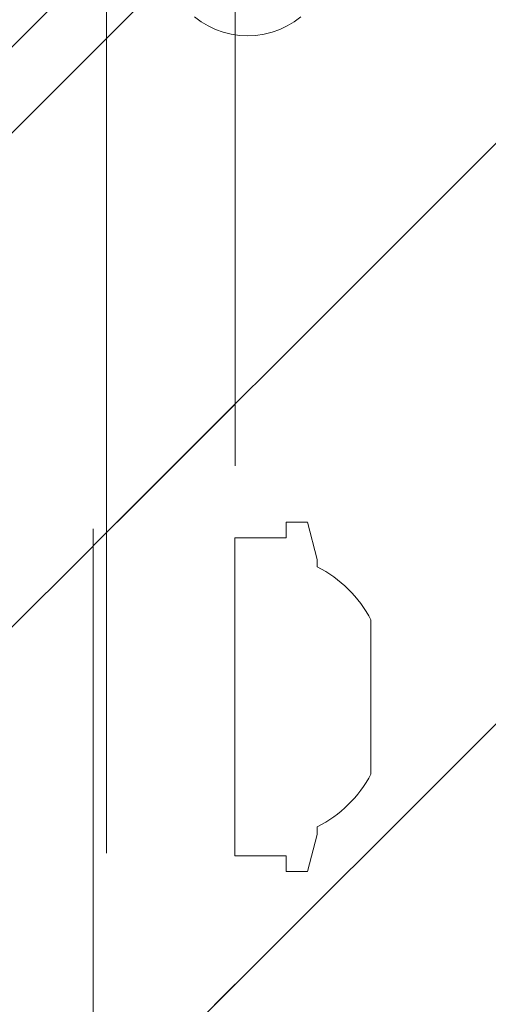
# Model space of a CAD drawing. Header units: inches. Extents: x -420 to -276, y -52 to 18.
# Tile 104 of 187: x -336.719 to -336.002, y -25.778 to -24.269. Entities that reach past the tile are written whole.
import ezdxf

# ---------------------------------------------------------------- set-up
doc = ezdxf.new("R2010")
doc.units = ezdxf.units.IN
doc.header["$LTSCALE"] = 32
doc.header["$MEASUREMENT"] = 0
doc.linetypes.add('Dash Style-1', pattern=[0.083328, 0.041656, -0.041672])
for name, color, linetype, lineweight in [('Black', 7, 'Continuous', 18), ('DashLine', 7, 'Dash Style-1', 13), ('DashLineFill', 7, 'Dash Style-1', 13), ('Drawing', 7, 'Continuous', 18), ('None', 7, 'Continuous', 18), ('SolidLine', 7, 'Continuous', 15), ('Wood_1-H', 7, 'Continuous', 13)]:
    doc.layers.add(name, color=color, linetype=linetype, lineweight=lineweight)
pattern_1 = [(45, (0, 0), (-1.61301565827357, 1.935715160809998), []), (45, (-1.0608, 1.0608), (-0.4723460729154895, 0.4167612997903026), [])]

# ---------------------------------------------------------------- blocks, each defined once
blk = doc.blocks.new('Group-23')
at = {"layer": 'DashLineFill', "linetype": 'Continuous', "lineweight": 13}
h = blk.add_hatch(dxfattribs=at)
h.set_pattern_fill('Steel', color=253, style=0, pattern_type=2)
h.set_pattern_definition(pattern_1)
h.paths.add_polyline_path([(-2.066929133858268, 1.397637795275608), (2.066929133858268, 1.397637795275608), (2.066929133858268, 0.1377952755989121), (2.106299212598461, 0.1377952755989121), (2.106299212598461, -0.1377952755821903), (2.066929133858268, -0.1377952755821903), (2.066929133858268, -5.275590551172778), (2.106299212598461, -5.275590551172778), (2.106299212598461, -5.55118110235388), (2.066929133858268, -5.55118110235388), (2.066929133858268, -5.82677165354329), (-2.066929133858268, -5.82677165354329), (-2.066929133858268, -5.55118110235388), (-2.106299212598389, -5.55118110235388), (-2.106299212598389, -5.275590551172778), (-2.066929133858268, -5.275590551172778), (-2.066929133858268, -0.1377952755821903), (-2.106299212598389, -0.1377952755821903), (-2.106299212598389, 0.1377952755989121), (-2.066929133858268, 0.1377952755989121)])
at = {"layer": 'DashLineFill', "flags": 128}
blk.add_lwpolyline([(-2.066929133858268, 1.397637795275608), (2.066929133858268, 1.397637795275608), (2.066929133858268, 0.1377952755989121), (2.106299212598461, 0.1377952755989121), (2.106299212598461, -0.1377952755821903), (2.066929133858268, -0.1377952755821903), (2.066929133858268, -5.275590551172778), (2.106299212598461, -5.275590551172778), (2.106299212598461, -5.55118110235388), (2.066929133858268, -5.55118110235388), (2.066929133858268, -5.82677165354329), (-2.066929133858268, -5.82677165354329), (-2.066929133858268, -5.55118110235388), (-2.106299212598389, -5.55118110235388), (-2.106299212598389, -5.275590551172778), (-2.066929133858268, -5.275590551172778), (-2.066929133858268, -0.1377952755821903), (-2.106299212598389, -0.1377952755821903), (-2.106299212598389, 0.1377952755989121), (-2.066929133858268, 0.1377952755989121)], close=True, dxfattribs=at)
blk = doc.blocks.new('TL14_upper_leg (2D)')
at = {"layer": 'SolidLine', "flags": 128}
blk.add_lwpolyline([(2.322834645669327, 0.2436987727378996), (2.401574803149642, 0.2436987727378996), (2.401574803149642, 0.2677219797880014), (2.434055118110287, 0.2677219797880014), (2.4493110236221, 0.2107861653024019), (2.4493110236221, 0.1992105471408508, -0.1579749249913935), (2.531479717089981, 0.1180761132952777), (2.531479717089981, -0.1180652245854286, -0.1560270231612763), (2.4493110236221, -0.1991401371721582), (2.4493110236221, -0.2107752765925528), (2.434055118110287, -0.2677110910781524), (2.401574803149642, -0.2677110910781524), (2.401574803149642, -0.2436878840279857), (2.322834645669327, -0.2436878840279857)], format="xyb", close=True, dxfattribs=at)
at = {"layer": 'DashLine', "color": 7}
blk.add_blockref('Group-23', (0, 0), dxfattribs=at)
blk = doc.blocks.new('1BRPT9-Bracket (2D)')
at = {"layer": 'DashLineFill', "linetype": 'Continuous', "lineweight": 13}
h = blk.add_hatch(dxfattribs=at)
h.set_pattern_fill('Steel', color=253, style=0, pattern_type=2)
h.set_pattern_definition(pattern_1)
edge = h.paths.add_edge_path()
edge.add_arc((1.677931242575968, -8.488188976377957), 0.2519685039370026, 269.999999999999, 360.0000000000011)
edge.add_line((1.929899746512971, -8.488188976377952), (1.929899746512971, -7.480314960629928))
edge.add_line((1.929899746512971, -7.480314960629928), (2.323600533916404, -7.480314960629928))
edge.add_line((2.323600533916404, -7.480314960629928), (2.323600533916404, 7.461135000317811))
edge.add_line((2.323600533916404, 7.461135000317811), (1.929899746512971, 7.480314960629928))
edge.add_line((1.929899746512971, 7.480314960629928), (1.929899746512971, 8.488188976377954))
edge.add_arc((1.677931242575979, 8.488188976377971), 0.2519685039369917, 359.999999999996, 450.0000000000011)
edge.add_line((1.677931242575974, 8.740157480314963), (-2.32206875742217, 8.740157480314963))
edge.add_line((-2.32206875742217, 8.740157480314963), (-2.32206875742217, -8.74015748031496))
edge.add_line((-2.32206875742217, -8.74015748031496), (1.677931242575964, -8.74015748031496))
at = {"layer": 'DashLineFill'}
blk.add_line((2.126750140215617, 7.461135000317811), (2.126750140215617, -7.480314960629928), dxfattribs=at)
at = {"layer": 'DashLineFill', "flags": 128}
blk.add_lwpolyline([(1.677931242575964, -8.74015748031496, 0.4142135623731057), (1.929899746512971, -8.488188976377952), (1.929899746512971, -7.480314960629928), (2.323600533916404, -7.480314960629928), (2.323600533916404, 7.461135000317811), (1.929899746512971, 7.480314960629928), (1.929899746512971, 8.488188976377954, 0.4142135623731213), (1.677931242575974, 8.740157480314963), (-2.32206875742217, 8.740157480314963), (-2.32206875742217, -8.74015748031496)], format="xyb", close=True, dxfattribs=at)
blk = doc.blocks.new('SlateLegLocator-R2')
at = {"color": 255, "linetype": 'Dash Style-1', "lineweight": 5}
blk.add_wipeout([(-2.106299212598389, 1.3779527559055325), (2.10629921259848, 1.3779527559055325), (2.10629921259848, -5.807086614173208), (-2.106299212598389, -5.807086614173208)], dxfattribs=at).dxf.layer = 'Black'
at = {"layer": 'Black', "linetype": 'Dash Style-1', "lineweight": 5, "flags": 128}
blk.add_lwpolyline([(-2.106299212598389, 1.377952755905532), (2.106299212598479, 1.377952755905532), (2.106299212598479, -5.807086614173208), (-2.106299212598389, -5.807086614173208)], close=True, dxfattribs=at)
blk = doc.blocks.new('Group-53')
at = {"layer": 'None', "color": 7}
for name, p in [('1BRPT9-Bracket (2D)', (7.862204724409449, -12.00787401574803)), ('TL14_upper_leg (2D)', (7.862204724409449, -8.30708661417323))]:
    blk.add_blockref(name, p, dxfattribs=at)
blk.add_blockref('SlateLegLocator-R2', (7.862204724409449, -8.30708661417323), dxfattribs=at)
blk = doc.blocks.new('Group-54')
at = {"layer": 'None'}
blk.add_blockref('Group-53', (0, 0), dxfattribs=at)
blk = doc.blocks.new('SL Credenza Desk Top (2D)-1')
at = {"layer": 'None'}
blk.add_blockref('Group-54', (0, 0), dxfattribs=at)
at = {"layer": 'Drawing', "color": 0, "flags": 1}
for tag in ['Tag', 'Catalog', 'Option1', 'Option2', 'Option3', 'Option4', 'Option5', 'Option6', 'Option7', 'Option8', 'Option9', 'Option10', 'Option11', 'Option12', 'Custom', 'FinishGroup', 'Discount', 'Item2', 'Item3', 'Item6', 'Item9', 'Item10', 'Item12', 'Item13', 'Item16', 'Item19', 'Item20', 'Item21', 'Item22', 'Item23', 'Item24', 'Item25', 'Item8', 'Item18', 'Item1', 'Item4', 'Item5', 'Item7', 'Item11', 'Item14', 'Item15', 'Item17']:
    blk.add_attdef(tag, (12.88432181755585, -32.50688762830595), '', height=0.007086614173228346, dxfattribs=at)
blk = doc.blocks.new('TLLegSleeve (2D)')
at = {"layer": 'DashLineFill', "linetype": 'Continuous', "lineweight": 13}
h = blk.add_hatch(dxfattribs=at)
h.set_pattern_fill('Steel', color=253, style=0, pattern_type=2)
h.set_pattern_definition(pattern_1)
edge = h.paths.add_edge_path()
edge.add_line((1.08267716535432, 1.402343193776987), (1.08267716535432, 2.913385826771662))
edge.add_arc((-1.707523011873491e-13, 2.913385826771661), 1.08267716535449, 4.479377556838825e-14, 180)
edge.add_line((-1.082677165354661, 2.913385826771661), (-1.08267716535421, 1.402343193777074))
edge.add_arc((-1.332267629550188e-15, 2.886579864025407e-15), 1.771653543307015, 127.6698869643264, 412.330113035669)
edge.add_line((1.08267716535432, 1.402343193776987), (1.08267716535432, 1.402343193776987))
edge = h.paths.add_edge_path()
edge.add_arc((1.665334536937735e-15, 2.91338582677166), 0.7480314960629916, 180, 360)
edge.add_arc((1.665334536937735e-15, 2.91338582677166), 0.7480314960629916, 9.54166404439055e-15, 180)
edge.add_line((-0.7480314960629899, 2.91338582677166), (-0.7480314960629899, 2.91338582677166))
edge = h.paths.add_edge_path()
edge.add_arc((-1.723066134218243e-13, 5.70119602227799e-16), 1.437007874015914, 180, 360)
edge.add_arc((-1.723066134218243e-13, 9.149983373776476e-17), 1.437007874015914, 9.541664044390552e-15, 180)
edge.add_line((-1.437007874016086, 3.308097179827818e-16), (-1.437007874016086, 3.308097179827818e-16))
blk = doc.blocks.new('Low Storage Top 2 Grommets (2D)')
at = {"layer": 'Wood_1-H', "color": 7, "xscale": -1}
blk.add_blockref('TLLegSleeve (2D)', (8.976377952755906, 6.692913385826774), dxfattribs=at)
blk = doc.blocks.new('1BRPFX-Ped_Plate (2D)')
at = {"layer": 'DashLineFill', "linetype": 'Continuous', "lineweight": 13}
h = blk.add_hatch(dxfattribs=at)
h.set_pattern_fill('Steel', color=253, style=0, pattern_type=2)
h.set_pattern_definition(pattern_1)
edge = h.paths.add_edge_path()
edge.add_arc((-4.145669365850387, -1.704724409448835), 0.125984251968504, 180, 270.0000000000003)
edge.add_line((-4.145669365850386, -1.830708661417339), (4.145669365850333, -1.830708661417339))
edge.add_arc((4.145669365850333, -1.704724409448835), 0.125984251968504, 270.0000000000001, 360)
edge.add_line((4.271653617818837, -1.704724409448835), (4.271653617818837, 1.704724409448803))
edge.add_arc((4.145669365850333, 1.704724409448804), 0.1259842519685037, 359.9999999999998, 450.0000000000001)
edge.add_line((4.145669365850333, 1.830708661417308), (-4.145669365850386, 1.830708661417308))
edge.add_arc((-4.145669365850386, 1.704724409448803), 0.1259842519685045, 89.99999999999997, 179.9999999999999)
edge.add_line((-4.271653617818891, 1.704724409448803), (-4.271653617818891, -1.704724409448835))
at = {"layer": 'SolidLine', "flags": 128}
blk.add_lwpolyline([(2.305956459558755, 1.042366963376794), (2.295824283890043, 1.034852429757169), (2.285004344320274, 1.028367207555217), (2.273600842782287, 1.022973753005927), (2.261723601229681, 1.01872400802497), (2.249487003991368, 1.01565889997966), (2.237008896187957, 1.013807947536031), (2.224409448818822, 1.013188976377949), (2.211810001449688, 1.013807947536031), (2.199331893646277, 1.01565889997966), (2.187095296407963, 1.01872400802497), (2.175218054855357, 1.022973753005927), (2.16381455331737, 1.028367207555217), (2.152994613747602, 1.034852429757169), (2.142862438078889, 1.042366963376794)], dxfattribs=at)
blk = doc.blocks.new('Group-73')
at = {"layer": 'Black', "color": 7}
blk.add_blockref('1BRPFX-Ped_Plate (2D)', (8.976377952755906, -8.30708661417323), dxfattribs=at)
blk = doc.blocks.new('Group-74')
at = {"layer": 'None'}
blk.add_blockref('Group-73', (0, 0), dxfattribs=at)
blk = doc.blocks.new('SL Low Storage (2D)-1')
at = {"layer": 'None'}
blk.add_blockref('Group-74', (0, 0), dxfattribs=at)
at = {"layer": 'Drawing', "color": 0, "flags": 1}
for tag in ['Tag', 'Catalog', 'Option1', 'Option2', 'Option3', 'Option4', 'Option5', 'Option6', 'Option7', 'Option8', 'Option9', 'Option10', 'Option11', 'Option12', 'Custom', 'FinishGroup', 'Discount', 'Item2', 'Item3', 'Item6', 'Item9', 'Item10', 'Item12', 'Item13', 'Item16', 'Item19', 'Item20', 'Item21', 'Item22', 'Item23', 'Item24', 'Item25', 'Item8', 'Item18', 'Item1', 'Item4', 'Item5', 'Item7', 'Item11', 'Item14', 'Item15', 'Item17']:
    blk.add_attdef(tag, (11.88845793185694, -36.52252650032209), '', height=0.007086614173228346, dxfattribs=at)

msp = doc.modelspace()

# ---------------------------------------------------------------- block references
at = {"layer": 'Drawing'}
msp.add_blockref('SL Credenza Desk Top (2D)-1', (-346.5750022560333, -16.99999999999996), dxfattribs=at)

# ---------------------------------------------------------------- next in the draw order: block references
at = {"layer": 'Drawing', "color": 7}
msp.add_blockref('Low Storage Top 2 Grommets (2D)', (-347.492325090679, -32.00000000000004), dxfattribs=at)
at = {"layer": 'Drawing'}
msp.add_blockref('SL Low Storage (2D)-1', (-347.5708661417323, -17), dxfattribs=at)

doc.saveas('drawing.dxf')
